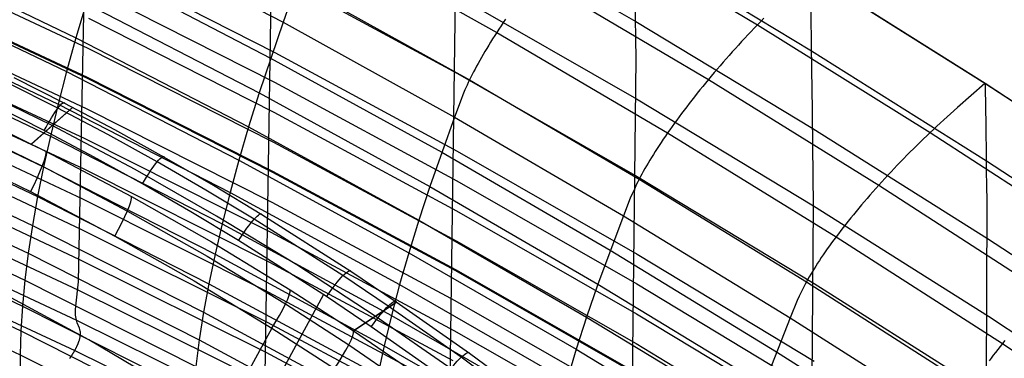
# Model space of a CAD drawing. Extents: x -3677 to -3089, y -67 to 482.
# Tile 108 of 110: x -3226 to -3175, y 408 to 425. Entities that reach past the tile are written whole.
import ezdxf

# ---------------------------------------------------------------- set-up
doc = ezdxf.new("R2010")
doc.units = 0
doc.layers.add('CURVA_ORIGIN', color=125, linetype='CONTINUOUS')

msp = doc.modelspace()

# ---------------------------------------------------------------- linework, layer by layer
at = {"layer": 'CURVA_ORIGIN'}
for p, q in [((-3222.97, 411.908, 327.654), (-3222.435, 438.827, 409.718)), ((-3213.306, 407.109, 329.213), (-3212.857, 434.938, 414.387)), ((-3203.42, 430.736, 419.092), (-3194.109, 425.401, 420.826)), ((-3196.86, 430.638, 446.227), (-3187.797, 425.229, 447.985)), ((-3221.398, 430.056, 435.066), (-3212.382, 425.356, 436.592)), ((-3210.285, 429.845, 442.501), (-3201.306, 424.832, 444.128)), ((-3203.78, 402.046, 330.858), (-3203.405, 429.814, 416.043)), ((-3194.175, 429.419, 433.19), (-3184.995, 423.883, 434.989)), ((-3232.256, 428.594, 363.008), (-3222.493, 424.013, 364.497)), ((-3232.194, 428.911, 423.457), (-3223.111, 424.547, 424.874)), ((-3222.412, 428.674, 378.754), (-3212.813, 423.798, 380.339)), ((-3222.012, 428.171, 431.698), (-3213.022, 423.504, 433.214)), ((-3212.799, 427.82, 392.701), (-3203.347, 422.704, 394.364)), ((-3199.286, 427.688, 445.767), (-3190.341, 422.389, 447.488)), ((-3194.083, 423.464, 414.681), (-3194.149, 427.622, 428.406)), ((-3176.013, 422.18, 449.211), (-3185.084, 427.883, 447.358)), ((-3185.066, 427.904, 447.351), (-3175.999, 422.196, 449.206)), ((-3232.66, 427.139, 420), (-3223.596, 422.802, 421.408)), ((-3232.303, 427.028, 358.26), (-3222.535, 422.455, 359.746)), ((-3232.301, 427.083, 358.428), (-3222.533, 422.51, 359.914)), ((-3222.432, 427.122, 374.001), (-3212.83, 422.249, 375.585)), ((-3211.632, 427.319, 439.875), (-3202.718, 422.37, 441.482)), ((-3203.37, 426.721, 406.728), (-3194.062, 421.383, 408.462)), ((-3222.583, 426.337, 428.305), (-3223.111, 424.547, 424.874)), ((-3222.583, 426.337, 428.305), (-3213.615, 421.699, 429.811)), ((-3212.052, 426.293, 438.276), (-3212.382, 425.356, 436.592)), ((-3184.995, 423.883, 434.989), (-3185.02, 426.054, 439.962)), ((-3232.359, 425.458, 353.512), (-3222.585, 420.895, 354.995)), ((-3222.458, 425.569, 369.249), (-3212.853, 420.699, 370.831)), ((-3200.851, 425.521, 444.64), (-3200.968, 425.347, 444.518)), ((-3187.462, 425.572, 447.953), (-3187.63, 425.401, 447.971)), ((-3233.084, 425.421, 416.519), (-3224.037, 421.109, 417.919)), ((-3212.382, 425.356, 436.592), (-3213.615, 421.699, 429.811)), ((-3212.382, 425.356, 436.592), (-3203.498, 420.444, 438.187)), ((-3201.196, 425.002, 444.263), (-3201.306, 424.832, 444.128)), ((-3201.083, 425.174, 444.392), (-3201.196, 425.002, 444.263)), ((-3200.968, 425.347, 444.518), (-3201.083, 425.174, 444.392)), ((-3194.109, 425.401, 420.826), (-3184.935, 419.862, 422.626)), ((-3187.964, 425.056, 447.992), (-3188.13, 424.882, 447.995)), ((-3187.797, 425.229, 447.985), (-3187.964, 425.056, 447.992)), ((-3187.63, 425.401, 447.971), (-3187.797, 425.229, 447.985)), ((-3187.797, 425.229, 447.985), (-3178.853, 419.646, 449.799)), ((-3223.111, 424.547, 424.874), (-3223.596, 422.802, 421.408)), ((-3223.111, 424.547, 424.874), (-3214.164, 419.936, 426.371)), ((-3201.52, 424.497, 443.848), (-3201.623, 424.332, 443.702)), ((-3201.414, 424.664, 443.99), (-3201.52, 424.497, 443.848)), ((-3201.306, 424.832, 444.128), (-3201.414, 424.664, 443.99)), ((-3201.306, 424.832, 444.128), (-3192.458, 419.625, 445.82)), ((-3188.459, 424.531, 447.983), (-3188.623, 424.355, 447.969)), ((-3188.295, 424.707, 447.991), (-3188.459, 424.531, 447.983)), ((-3188.13, 424.882, 447.995), (-3188.295, 424.707, 447.991)), ((-3222.493, 424.013, 364.497), (-3212.882, 419.148, 366.078)), ((-3201.822, 424.006, 443.399), (-3201.917, 423.846, 443.241)), ((-3201.724, 424.168, 443.552), (-3201.822, 424.006, 443.399)), ((-3201.623, 424.332, 443.702), (-3201.724, 424.168, 443.552)), ((-3188.946, 424, 447.926), (-3189.107, 423.821, 447.897)), ((-3188.785, 424.177, 447.95), (-3188.946, 424, 447.926)), ((-3188.623, 424.355, 447.969), (-3188.785, 424.177, 447.95)), ((-3233.466, 423.753, 413.008), (-3224.434, 419.464, 414.401)), ((-3232.423, 423.885, 348.766), (-3222.643, 419.333, 350.246)), ((-3213.022, 423.504, 433.214), (-3204.161, 418.622, 434.799)), ((-3212.813, 423.798, 380.339), (-3203.356, 418.684, 382.001)), ((-3202.1, 423.532, 442.916), (-3202.188, 423.379, 442.748)), ((-3202.01, 423.688, 443.08), (-3202.1, 423.532, 442.916)), ((-3201.917, 423.846, 443.241), (-3202.01, 423.688, 443.08)), ((-3194.386, 396.748, 332.58), (-3194.083, 423.464, 414.681)), ((-3189.424, 423.463, 447.823), (-3189.58, 423.284, 447.779)), ((-3189.266, 423.642, 447.862), (-3189.424, 423.463, 447.823)), ((-3189.107, 423.821, 447.897), (-3189.266, 423.642, 447.862)), ((-3184.987, 423.242, 433.373), (-3184.995, 423.883, 434.989)), ((-3184.995, 423.883, 434.989), (-3175.935, 418.174, 436.844)), ((-3202.433, 422.931, 442.224), (-3202.508, 422.787, 442.043)), ((-3202.354, 423.078, 442.402), (-3202.433, 422.931, 442.224)), ((-3202.272, 423.227, 442.577), (-3202.354, 423.078, 442.402)), ((-3202.188, 423.379, 442.748), (-3202.272, 423.227, 442.577)), ((-3189.889, 422.926, 447.677), (-3190.042, 422.747, 447.619)), ((-3189.736, 423.105, 447.73), (-3189.889, 422.926, 447.677)), ((-3189.58, 423.284, 447.779), (-3189.736, 423.105, 447.73)), ((-3184.979, 422.664, 431.789), (-3184.987, 423.242, 433.373)), ((-3223.693, 421.149, 164.683), (-3226.318, 422.471, 164.301)), ((-3223.596, 422.802, 421.408), (-3224.037, 421.109, 417.919)), ((-3223.596, 422.802, 421.408), (-3214.669, 418.217, 422.898)), ((-3222.535, 422.455, 359.746), (-3212.92, 417.596, 361.325)), ((-3222.533, 422.51, 359.914), (-3212.918, 417.651, 361.493)), ((-3203.347, 422.704, 394.364), (-3194.037, 417.365, 396.099)), ((-3202.651, 422.506, 441.672), (-3202.718, 422.37, 441.482)), ((-3202.581, 422.645, 441.859), (-3202.651, 422.506, 441.672)), ((-3202.508, 422.787, 442.043), (-3202.581, 422.645, 441.859)), ((-3190.341, 422.389, 447.488), (-3190.489, 422.211, 447.416)), ((-3190.192, 422.568, 447.556), (-3190.341, 422.389, 447.488)), ((-3190.341, 422.389, 447.488), (-3181.515, 416.918, 449.265)), ((-3190.042, 422.747, 447.619), (-3190.192, 422.568, 447.556)), ((-3184.971, 422.138, 430.232), (-3184.979, 422.664, 431.789)), ((-3233.805, 422.138, 409.471), (-3224.787, 417.869, 410.857)), ((-3232.494, 422.309, 344.021), (-3222.707, 417.769, 345.496)), ((-3224.348, 420.003, 156.053), (-3228.72, 422.145, 155.423)), ((-3224.044, 420.902, 166.181), (-3226.657, 422.217, 165.799)), ((-3212.83, 422.249, 375.585), (-3203.369, 417.137, 377.246)), ((-3202.842, 422.105, 441.094), (-3202.955, 421.851, 440.696)), ((-3202.781, 422.236, 441.29), (-3202.842, 422.105, 441.094)), ((-3202.718, 422.37, 441.482), (-3202.781, 422.236, 441.29)), ((-3202.718, 422.37, 441.482), (-3193.933, 417.227, 443.153)), ((-3190.634, 422.033, 447.34), (-3190.778, 421.855, 447.259)), ((-3190.489, 422.211, 447.416), (-3190.634, 422.033, 447.34)), ((-3184.889, 415.842, 410.263), (-3184.971, 422.138, 430.232)), ((-3176.013, 422.18, 449.211), (-3176.726, 421.561, 449.409)), ((-3167.053, 416.32, 451.116), (-3176.013, 422.18, 449.211)), ((-3175.999, 422.196, 449.206), (-3167.043, 416.331, 451.112)), ((-3175.997, 422.194, 449.044), (-3175.999, 422.196, 449.206)), ((-3175.996, 422.189, 448.88), (-3175.997, 422.194, 449.044)), ((-3175.995, 422.181, 448.714), (-3175.996, 422.189, 448.88)), ((-3175.994, 422.169, 448.547), (-3175.995, 422.181, 448.714)), ((-3175.992, 422.136, 448.208), (-3175.994, 422.169, 448.547)), ((-3175.99, 422.091, 447.863), (-3175.992, 422.136, 448.208)), ((-3175.988, 422.035, 447.512), (-3175.99, 422.091, 447.863)), ((-3175.986, 421.968, 447.156), (-3175.988, 422.035, 447.512)), ((-3175.983, 421.891, 446.794), (-3175.986, 421.968, 447.156)), ((-3175.981, 421.804, 446.428), (-3175.983, 421.891, 446.794)), ((-3213.615, 421.699, 429.811), (-3214.164, 419.936, 426.371)), ((-3213.615, 421.699, 429.811), (-3204.776, 416.846, 431.387)), ((-3203.059, 421.604, 440.29), (-3203.155, 421.364, 439.877)), ((-3202.955, 421.851, 440.696), (-3203.059, 421.604, 440.29)), ((-3194.062, 421.383, 408.462), (-3184.889, 415.842, 410.263)), ((-3191.059, 421.503, 447.085), (-3191.197, 421.327, 446.991)), ((-3190.92, 421.679, 447.174), (-3191.059, 421.503, 447.085)), ((-3190.778, 421.855, 447.259), (-3190.92, 421.679, 447.174)), ((-3176.726, 421.561, 449.409), (-3177.439, 420.934, 449.588)), ((-3175.979, 421.708, 446.056), (-3175.981, 421.804, 446.428)), ((-3175.977, 421.603, 445.681), (-3175.979, 421.708, 446.056)), ((-3175.973, 421.369, 444.917), (-3175.977, 421.603, 445.681)), ((-3175.969, 421.106, 444.139), (-3175.973, 421.369, 444.917)), ((-3224.753, 419.748, 166.953), (-3227.34, 421.054, 166.574)), ((-3225.418, 419.052, 147.247), (-3223.292, 420.942, 164.742)), ((-3225.41, 419.048, 147.248), (-3223.284, 420.938, 164.743)), ((-3224.037, 421.109, 417.919), (-3224.434, 419.464, 414.401)), ((-3221.459, 419.538, 166.574), (-3224.044, 420.902, 166.181)), ((-3224.037, 421.109, 417.919), (-3215.126, 416.546, 419.401)), ((-3221.096, 419.779, 165.075), (-3223.693, 421.149, 164.683)), ((-3222.585, 420.895, 354.995), (-3212.964, 416.043, 356.572)), ((-3203.155, 421.364, 439.877), (-3203.498, 420.444, 438.187)), ((-3191.467, 420.979, 446.79), (-3191.599, 420.806, 446.683)), ((-3191.333, 421.152, 446.893), (-3191.467, 420.979, 446.79)), ((-3191.197, 421.327, 446.991), (-3191.333, 421.152, 446.893)), ((-3177.439, 420.934, 449.588), (-3177.795, 420.618, 449.664)), ((-3175.965, 420.819, 443.348), (-3175.969, 421.106, 444.139)), ((-3234.103, 420.575, 405.907), (-3225.095, 416.325, 407.287)), ((-3229.13, 420.848, 146.724), (-3224.652, 418.667, 147.359)), ((-3212.853, 420.699, 370.831), (-3203.388, 415.59, 372.491)), ((-3203.498, 420.444, 438.187), (-3204.776, 416.846, 431.387)), ((-3203.498, 420.444, 438.187), (-3194.741, 415.336, 439.846)), ((-3191.856, 420.463, 446.457), (-3191.981, 420.293, 446.338)), ((-3191.729, 420.634, 446.573), (-3191.856, 420.463, 446.457)), ((-3191.599, 420.806, 446.683), (-3191.729, 420.634, 446.573)), ((-3177.795, 420.618, 449.664), (-3178.149, 420.298, 449.726)), ((-3175.957, 420.191, 441.739), (-3175.965, 420.819, 443.348)), ((-3229.315, 420.076, 145.44), (-3224.851, 417.903, 146.077)), ((-3220.041, 417.724, 156.715), (-3224.348, 420.003, 156.053)), ((-3214.164, 419.936, 426.371), (-3214.669, 418.217, 422.898)), ((-3214.164, 419.936, 426.371), (-3205.345, 415.11, 427.938)), ((-3192.224, 419.956, 446.087), (-3192.343, 419.79, 445.955)), ((-3192.104, 420.124, 446.215), (-3192.224, 419.956, 446.087)), ((-3191.981, 420.293, 446.338), (-3192.104, 420.124, 446.215)), ((-3184.935, 419.862, 422.626), (-3175.88, 414.151, 424.482)), ((-3178.502, 419.974, 449.772), (-3178.678, 419.81, 449.788)), ((-3178.326, 420.136, 449.751), (-3178.502, 419.974, 449.772)), ((-3178.149, 420.298, 449.726), (-3178.326, 420.136, 449.751)), ((-3175.935, 418.174, 436.844), (-3175.957, 420.191, 441.739)), ((-3224.434, 419.464, 414.401), (-3224.787, 417.869, 410.857)), ((-3222.194, 418.395, 167.343), (-3224.753, 419.748, 166.953)), ((-3224.434, 419.464, 414.401), (-3215.538, 414.922, 415.876)), ((-3222.643, 419.333, 350.246), (-3213.016, 414.489, 351.82)), ((-3218.901, 418.126, 166.978), (-3221.459, 419.538, 166.574)), ((-3218.527, 418.361, 165.478), (-3221.096, 419.779, 165.075)), ((-3192.571, 419.461, 445.68), (-3192.682, 419.299, 445.536)), ((-3192.458, 419.625, 445.82), (-3192.571, 419.461, 445.68)), ((-3192.343, 419.79, 445.955), (-3192.458, 419.625, 445.82)), ((-3192.458, 419.625, 445.82), (-3183.728, 414.247, 447.566)), ((-3179.027, 419.48, 449.804), (-3179.201, 419.314, 449.804)), ((-3178.853, 419.646, 449.799), (-3179.027, 419.48, 449.804)), ((-3178.678, 419.81, 449.788), (-3178.853, 419.646, 449.799)), ((-3178.853, 419.646, 449.799), (-3170.02, 413.907, 451.663)), ((-3234.357, 419.068, 402.323), (-3225.358, 414.832, 403.698)), ((-3212.882, 419.148, 366.078), (-3203.413, 414.042, 367.737)), ((-3192.998, 418.822, 445.082), (-3193.097, 418.666, 444.924)), ((-3192.895, 418.979, 445.237), (-3192.998, 418.822, 445.082)), ((-3192.79, 419.138, 445.389), (-3192.895, 418.979, 445.237)), ((-3192.682, 419.299, 445.536), (-3192.79, 419.138, 445.389)), ((-3179.545, 418.977, 449.787), (-3179.716, 418.808, 449.771)), ((-3179.374, 419.146, 449.798), (-3179.545, 418.977, 449.787)), ((-3179.201, 419.314, 449.804), (-3179.374, 419.146, 449.798)), ((-3229.89, 418.734, 145.061), (-3225.463, 416.583, 145.691)), ((-3227.653, 418.508, 339.999), (-3222.777, 416.204, 340.748)), ((-3224.652, 418.667, 147.359), (-3220.23, 416.336, 148.028)), ((-3219.663, 416.994, 167.743), (-3222.194, 418.395, 167.343)), ((-3215.987, 416.896, 165.892), (-3218.527, 418.361, 165.478)), ((-3204.161, 418.622, 434.799), (-3195.427, 413.545, 436.448)), ((-3203.356, 418.684, 382.001), (-3194.04, 413.347, 383.735)), ((-3193.289, 418.361, 444.595), (-3193.38, 418.211, 444.426)), ((-3193.194, 418.513, 444.761), (-3193.289, 418.361, 444.595)), ((-3193.097, 418.666, 444.924), (-3193.194, 418.513, 444.761)), ((-3180.055, 418.467, 449.723), (-3180.223, 418.296, 449.692)), ((-3179.886, 418.638, 449.75), (-3180.055, 418.467, 449.723)), ((-3179.716, 418.808, 449.771), (-3179.886, 418.638, 449.75)), ((-3224.787, 417.869, 410.857), (-3225.095, 416.325, 407.287)), ((-3224.851, 417.903, 146.077), (-3220.443, 415.581, 146.748)), ((-3224.787, 417.869, 410.857), (-3215.903, 413.346, 412.326)), ((-3216.372, 416.667, 167.393), (-3218.901, 418.126, 166.978)), ((-3214.669, 418.217, 422.898), (-3215.126, 416.546, 419.401)), ((-3214.669, 418.217, 422.898), (-3205.867, 413.416, 424.457)), ((-3193.553, 417.918, 444.078), (-3193.635, 417.775, 443.899)), ((-3193.468, 418.064, 444.254), (-3193.553, 417.918, 444.078)), ((-3193.38, 418.211, 444.426), (-3193.468, 418.064, 444.254)), ((-3180.555, 417.952, 449.614), (-3180.719, 417.78, 449.567)), ((-3180.39, 418.124, 449.655), (-3180.555, 417.952, 449.614)), ((-3180.223, 418.296, 449.692), (-3180.39, 418.124, 449.655)), ((-3175.928, 417.564, 435.245), (-3175.935, 418.174, 436.844)), ((-3175.935, 418.174, 436.844), (-3166.988, 412.309, 438.75)), ((-3234.569, 417.612, 398.712), (-3225.577, 413.39, 400.083)), ((-3222.707, 417.769, 345.496), (-3213.073, 412.933, 347.068)), ((-3215.819, 415.318, 157.405), (-3220.041, 417.724, 156.715)), ((-3212.92, 417.596, 361.325), (-3203.445, 412.494, 362.983)), ((-3212.918, 417.651, 361.493), (-3203.444, 412.549, 363.151)), ((-3194.037, 417.365, 396.099), (-3184.862, 411.823, 397.9)), ((-3193.863, 417.36, 443.344), (-3193.933, 417.227, 443.153)), ((-3193.79, 417.496, 443.532), (-3193.863, 417.36, 443.344)), ((-3193.715, 417.634, 443.717), (-3193.79, 417.496, 443.532)), ((-3193.635, 417.775, 443.899), (-3193.715, 417.634, 443.717)), ((-3181.042, 417.435, 449.461), (-3181.201, 417.262, 449.4)), ((-3180.881, 417.607, 449.516), (-3181.042, 417.435, 449.461)), ((-3180.719, 417.78, 449.567), (-3180.881, 417.607, 449.516)), ((-3175.921, 417.004, 433.67), (-3175.928, 417.564, 435.245)), ((-3227.731, 416.935, 335.253), (-3222.851, 414.637, 336)), ((-3217.158, 415.546, 168.153), (-3219.663, 416.994, 167.743)), ((-3213.476, 415.385, 166.314), (-3215.987, 416.896, 165.892)), ((-3204.776, 416.846, 431.387), (-3205.345, 415.11, 427.938)), ((-3204.776, 416.846, 431.387), (-3196.063, 411.798, 433.026)), ((-3203.369, 417.137, 377.246), (-3194.049, 411.801, 378.98)), ((-3194.062, 416.968, 442.763), (-3194.179, 416.718, 442.363)), ((-3193.999, 417.096, 442.959), (-3194.062, 416.968, 442.763)), ((-3193.933, 417.227, 443.153), (-3193.999, 417.096, 442.959)), ((-3193.933, 417.227, 443.153), (-3185.265, 411.913, 444.878)), ((-3181.515, 416.918, 449.265), (-3181.669, 416.746, 449.191)), ((-3181.359, 417.09, 449.335), (-3181.515, 416.918, 449.265)), ((-3181.515, 416.918, 449.265), (-3172.8, 411.294, 451.092)), ((-3181.201, 417.262, 449.4), (-3181.359, 417.09, 449.335)), ((-3175.907, 415.992, 430.577), (-3175.921, 417.004, 433.67)), ((-3225.463, 416.583, 145.691), (-3221.091, 414.285, 146.355)), ((-3225.095, 416.325, 407.287), (-3225.358, 414.832, 403.698)), ((-3225.095, 416.325, 407.287), (-3216.222, 411.817, 408.751)), ((-3220.23, 416.336, 148.028), (-3216.082, 413.981, 148.695)), ((-3213.871, 415.162, 167.816), (-3216.372, 416.667, 167.393)), ((-3215.126, 416.546, 419.401), (-3215.538, 414.922, 415.876)), ((-3215.126, 416.546, 419.401), (-3206.341, 411.767, 420.952)), ((-3194.287, 416.476, 441.955), (-3194.387, 416.241, 441.541)), ((-3194.179, 416.718, 442.363), (-3194.287, 416.476, 441.955)), ((-3181.971, 416.404, 449.03), (-3182.12, 416.233, 448.943)), ((-3181.821, 416.575, 449.113), (-3181.971, 416.404, 449.03)), ((-3181.669, 416.746, 449.191), (-3181.821, 416.575, 449.113)), ((-3234.737, 416.21, 395.076), (-3225.75, 411.999, 396.444)), ((-3222.777, 416.204, 340.748), (-3213.135, 411.377, 342.316)), ((-3212.964, 416.043, 356.572), (-3203.484, 410.945, 358.229)), ((-3194.387, 416.241, 441.541), (-3194.741, 415.336, 439.846)), ((-3185.12, 391.232, 334.373), (-3184.889, 415.842, 410.263)), ((-3184.889, 415.842, 410.263), (-3175.837, 410.13, 412.12)), ((-3182.41, 415.894, 448.756), (-3182.552, 415.725, 448.655)), ((-3182.266, 416.063, 448.851), (-3182.41, 415.894, 448.756)), ((-3182.12, 416.233, 448.943), (-3182.266, 416.063, 448.851)), ((-3175.972, 385.521, 336.229), (-3175.907, 415.992, 430.577)), ((-3227.812, 415.361, 330.507), (-3222.928, 413.07, 331.252)), ((-3220.443, 415.581, 146.748), (-3216.308, 413.235, 147.416)), ((-3214.682, 414.052, 168.572), (-3217.158, 415.546, 168.153)), ((-3211.674, 412.786, 158.12), (-3215.819, 415.318, 157.405)), ((-3208.862, 412.445, 167.126), (-3213.476, 415.385, 166.314)), ((-3203.388, 415.59, 372.491), (-3194.064, 410.256, 374.225)), ((-3194.741, 415.336, 439.846), (-3196.063, 411.798, 433.026)), ((-3194.741, 415.336, 439.846), (-3186.102, 410.057, 441.56)), ((-3182.83, 415.39, 448.442), (-3182.966, 415.223, 448.33)), ((-3182.692, 415.557, 448.551), (-3182.83, 415.39, 448.442)), ((-3182.552, 415.725, 448.655), (-3182.692, 415.557, 448.551)), ((-3234.863, 414.861, 391.416), (-3225.878, 410.659, 392.781)), ((-3225.358, 414.832, 403.698), (-3225.577, 413.39, 400.083)), ((-3225.358, 414.832, 403.698), (-3216.493, 410.34, 405.158)), ((-3215.538, 414.922, 415.876), (-3215.903, 413.346, 412.326)), ((-3215.538, 414.922, 415.876), (-3206.766, 410.164, 417.422)), ((-3209.275, 412.233, 168.629), (-3213.871, 415.162, 167.816)), ((-3205.345, 415.11, 427.938), (-3205.867, 413.416, 424.457)), ((-3205.345, 415.11, 427.938), (-3196.651, 410.088, 429.569)), ((-3183.229, 414.894, 448.092), (-3183.358, 414.73, 447.966)), ((-3183.099, 415.058, 448.213), (-3183.229, 414.894, 448.092)), ((-3182.966, 415.223, 448.33), (-3183.099, 415.058, 448.213)), ((-3222.851, 414.637, 336), (-3213.202, 409.821, 337.565)), ((-3221.091, 414.285, 146.355), (-3216.989, 411.963, 147.016)), ((-3213.016, 414.489, 351.82), (-3203.529, 409.396, 353.475)), ((-3183.728, 414.247, 447.566), (-3183.846, 414.088, 447.425)), ((-3183.607, 414.407, 447.704), (-3183.728, 414.247, 447.566)), ((-3183.728, 414.247, 447.566), (-3175.108, 408.717, 449.362)), ((-3183.484, 414.568, 447.837), (-3183.607, 414.407, 447.704)), ((-3183.358, 414.73, 447.966), (-3183.484, 414.568, 447.837)), ((-3227.895, 413.786, 325.761), (-3223.007, 411.501, 326.504)), ((-3216.082, 413.981, 148.695), (-3212.011, 411.505, 149.386)), ((-3210.129, 411.145, 169.378), (-3214.682, 414.052, 168.572)), ((-3203.413, 414.042, 367.737), (-3194.084, 408.711, 369.47)), ((-3184.074, 413.775, 447.131), (-3184.184, 413.62, 446.978)), ((-3183.961, 413.931, 447.28), (-3184.074, 413.775, 447.131)), ((-3183.846, 414.088, 447.425), (-3183.961, 413.931, 447.28)), ((-3175.88, 414.151, 424.482), (-3166.939, 408.287, 426.388)), ((-3234.945, 413.567, 387.735), (-3225.96, 409.371, 389.098)), ((-3225.577, 413.39, 400.083), (-3225.75, 411.999, 396.444)), ((-3225.577, 413.39, 400.083), (-3216.718, 408.909, 401.539)), ((-3216.308, 413.235, 147.416), (-3212.249, 410.769, 148.109)), ((-3215.903, 413.346, 412.326), (-3216.222, 411.817, 408.751)), ((-3215.903, 413.346, 412.326), (-3207.143, 408.606, 413.866)), ((-3205.867, 413.416, 424.457), (-3206.341, 411.767, 420.952)), ((-3205.867, 413.416, 424.457), (-3197.19, 408.418, 426.08)), ((-3195.427, 413.545, 436.448), (-3186.811, 408.295, 438.153)), ((-3194.04, 413.347, 383.735), (-3184.859, 407.806, 385.536)), ((-3184.395, 413.316, 446.661), (-3184.496, 413.167, 446.497)), ((-3184.291, 413.467, 446.821), (-3184.395, 413.316, 446.661)), ((-3184.184, 413.62, 446.978), (-3184.291, 413.467, 446.821)), ((-3222.928, 413.07, 331.252), (-3213.271, 408.263, 332.813)), ((-3213.073, 412.933, 347.068), (-3203.579, 407.847, 348.721)), ((-3207.609, 410.134, 158.857), (-3211.674, 412.786, 158.12)), ((-3184.782, 412.73, 445.986), (-3184.87, 412.588, 445.809)), ((-3184.69, 412.873, 446.16), (-3184.782, 412.73, 445.986)), ((-3184.594, 413.019, 446.33), (-3184.69, 412.873, 446.16)), ((-3184.496, 413.167, 446.497), (-3184.594, 413.019, 446.33)), ((-3234.983, 412.329, 384.033), (-3225.997, 408.137, 385.396)), ((-3227.98, 412.211, 321.016), (-3223.088, 409.933, 321.756)), ((-3206.934, 410.659, 169.061), (-3209.275, 412.233, 168.629)), ((-3206.512, 410.865, 167.557), (-3208.862, 412.445, 167.126)), ((-3203.445, 412.494, 362.983), (-3194.111, 407.166, 364.714)), ((-3203.444, 412.549, 363.151), (-3194.11, 407.22, 364.883)), ((-3185.038, 412.311, 445.445), (-3185.117, 412.176, 445.259)), ((-3184.956, 412.448, 445.629), (-3185.038, 412.311, 445.445)), ((-3184.87, 412.588, 445.809), (-3184.956, 412.448, 445.629)), ((-3225.75, 411.999, 396.444), (-3225.878, 410.659, 392.781)), ((-3225.75, 411.999, 396.444), (-3216.896, 407.527, 397.896)), ((-3223.112, 410.661, 324.273), (-3222.97, 411.908, 327.654)), ((-3216.989, 411.963, 147.016), (-3212.962, 409.522, 147.702)), ((-3216.222, 411.817, 408.751), (-3216.493, 410.34, 405.158)), ((-3216.222, 411.817, 408.751), (-3207.472, 407.093, 410.286)), ((-3206.341, 411.767, 420.952), (-3206.766, 410.164, 417.422)), ((-3206.341, 411.767, 420.952), (-3197.678, 406.792, 422.568)), ((-3196.063, 411.798, 433.026), (-3196.651, 410.088, 429.569)), ((-3196.063, 411.798, 433.026), (-3187.467, 406.574, 434.723)), ((-3194.049, 411.801, 378.98), (-3184.865, 406.261, 380.781)), ((-3185.334, 411.785, 444.684), (-3185.399, 411.659, 444.487)), ((-3185.265, 411.913, 444.878), (-3185.334, 411.785, 444.684)), ((-3185.193, 412.043, 445.07), (-3185.265, 411.913, 444.878)), ((-3185.265, 411.913, 444.878), (-3176.708, 406.447, 446.653)), ((-3185.117, 412.176, 445.259), (-3185.193, 412.043, 445.07)), ((-3184.862, 411.823, 397.9), (-3175.809, 406.11, 399.757)), ((-3222.441, 408.901, 168.932), (-3226.652, 411.192, 168.298)), ((-3223.007, 411.501, 326.504), (-3213.342, 406.706, 328.062)), ((-3219.273, 394.727, 171.46), (-3210.279, 411.246, 169.351)), ((-3213.135, 411.377, 342.316), (-3203.634, 406.297, 343.967)), ((-3212.011, 411.505, 149.386), (-3208.722, 409.381, 149.972)), ((-3185.633, 411.178, 443.676), (-3185.736, 410.947, 443.26)), ((-3185.521, 411.415, 444.085), (-3185.633, 411.178, 443.676)), ((-3185.399, 411.659, 444.487), (-3185.521, 411.415, 444.085)), ((-3225.878, 410.659, 392.781), (-3225.96, 409.371, 389.098)), ((-3225.878, 410.659, 392.781), (-3217.027, 406.195, 394.232)), ((-3223.127, 410.461, 323.69), (-3223.112, 410.661, 324.273)), ((-3212.249, 410.769, 148.109), (-3208.972, 408.653, 148.696)), ((-3207.809, 409.583, 169.806), (-3210.129, 411.145, 169.378)), ((-3208.73, 409.387, 149.97), (-3206.512, 410.865, 167.557)), ((-3208.722, 409.381, 149.972), (-3206.504, 410.859, 167.559)), ((-3203.15, 408.005, 169.778), (-3206.934, 410.659, 169.061)), ((-3202.718, 408.204, 168.274), (-3206.512, 410.865, 167.557)), ((-3203.484, 410.945, 358.229), (-3194.142, 405.62, 359.959)), ((-3185.736, 410.947, 443.26), (-3186.102, 410.057, 441.56)), ((-3228.065, 410.635, 316.271), (-3223.168, 408.364, 317.009)), ((-3223.13, 410.364, 323.389), (-3223.127, 410.461, 323.69)), ((-3223.13, 410.271, 323.081), (-3223.13, 410.364, 323.389)), ((-3223.126, 410.18, 322.765), (-3223.13, 410.271, 323.081)), ((-3223.118, 410.094, 322.439), (-3223.126, 410.18, 322.765)), ((-3216.493, 410.34, 405.158), (-3216.718, 408.909, 401.539)), ((-3216.493, 410.34, 405.158), (-3207.751, 405.629, 406.688)), ((-3206.766, 410.164, 417.422), (-3207.143, 408.606, 413.866)), ((-3206.766, 410.164, 417.422), (-3198.117, 405.208, 419.031)), ((-3194.064, 410.256, 374.225), (-3184.875, 404.717, 376.025)), ((-3223.105, 410.011, 322.103), (-3223.118, 410.094, 322.439)), ((-3223.088, 409.933, 321.756), (-3223.105, 410.011, 322.103)), ((-3223.038, 409.789, 321.03), (-3223.088, 409.933, 321.756)), ((-3223.088, 409.933, 321.756), (-3213.414, 405.148, 323.311)), ((-3222.924, 409.512, 319.548), (-3223.038, 409.789, 321.03)), ((-3213.202, 409.821, 337.565), (-3203.692, 404.747, 339.213)), ((-3203.614, 407.369, 159.61), (-3207.609, 410.134, 158.857)), ((-3196.651, 410.088, 429.569), (-3197.19, 408.418, 426.08)), ((-3196.651, 410.088, 429.569), (-3188.073, 404.89, 431.257)), ((-3186.102, 410.057, 441.56), (-3187.467, 406.574, 434.723)), ((-3186.102, 410.057, 441.56), (-3177.574, 404.624, 443.325)), ((-3175.837, 410.13, 412.12), (-3166.898, 404.266, 414.025)), ((-3225.96, 409.371, 389.098), (-3225.997, 408.137, 385.396)), ((-3225.96, 409.371, 389.098), (-3217.109, 404.912, 390.547)), ((-3222.902, 409.438, 319.192), (-3222.924, 409.512, 319.548)), ((-3222.886, 409.358, 318.849), (-3222.902, 409.438, 319.192)), ((-3222.881, 409.315, 318.683), (-3222.886, 409.358, 318.849)), ((-3222.886, 409.1, 318.002), (-3222.883, 409.126, 318.072)), ((-3222.883, 409.126, 318.072), (-3222.879, 409.177, 318.216)), ((-3222.878, 409.271, 318.522), (-3222.881, 409.315, 318.683)), ((-3222.879, 409.177, 318.216), (-3222.877, 409.225, 318.367)), ((-3222.877, 409.225, 318.367), (-3222.878, 409.271, 318.522)), ((-3212.962, 409.522, 147.702), (-3222.05, 392.862, 149.861)), ((-3212.962, 409.522, 147.702), (-3209.71, 407.426, 148.283)), ((-3208.722, 409.381, 149.972), (-3203.931, 406.097, 150.863)), ((-3204.053, 406.946, 170.518), (-3207.809, 409.583, 169.806)), ((-3203.529, 409.396, 353.475), (-3194.18, 404.075, 355.204)), ((-3223.049, 408.596, 317.169), (-3223.04, 408.616, 317.187)), ((-3223.04, 408.616, 317.187), (-3223.031, 408.635, 317.206)), ((-3223.031, 408.635, 317.206), (-3223.023, 408.654, 317.226)), ((-3223.023, 408.654, 317.226), (-3223.015, 408.673, 317.246)), ((-3223.015, 408.673, 317.246), (-3223.007, 408.691, 317.267)), ((-3223.007, 408.691, 317.267), (-3222.999, 408.71, 317.289)), ((-3222.999, 408.71, 317.289), (-3222.992, 408.728, 317.311)), ((-3222.992, 408.728, 317.311), (-3222.985, 408.746, 317.334)), ((-3222.985, 408.746, 317.334), (-3222.978, 408.763, 317.357)), ((-3222.978, 408.763, 317.357), (-3222.971, 408.781, 317.381)), ((-3222.971, 408.781, 317.381), (-3222.965, 408.798, 317.406)), ((-3222.965, 408.798, 317.406), (-3222.959, 408.815, 317.431)), ((-3222.959, 408.815, 317.431), (-3222.953, 408.832, 317.456)), ((-3222.953, 408.832, 317.456), (-3222.942, 408.865, 317.509)), ((-3222.942, 408.865, 317.509), (-3222.932, 408.897, 317.564)), ((-3222.932, 408.897, 317.564), (-3222.923, 408.928, 317.621)), ((-3222.923, 408.928, 317.621), (-3222.915, 408.959, 317.68)), ((-3222.915, 408.959, 317.68), (-3222.907, 408.988, 317.74)), ((-3222.907, 408.988, 317.74), (-3222.901, 409.017, 317.803)), ((-3222.901, 409.017, 317.803), (-3222.895, 409.046, 317.868)), ((-3222.895, 409.046, 317.868), (-3222.89, 409.073, 317.934)), ((-3222.89, 409.073, 317.934), (-3222.886, 409.1, 318.002)), ((-3218.314, 406.472, 169.596), (-3222.441, 408.901, 168.932)), ((-3216.718, 408.909, 401.539), (-3216.896, 407.527, 397.896)), ((-3216.718, 408.909, 401.539), (-3207.982, 404.21, 403.065)), ((-3208.972, 408.653, 148.696), (-3204.195, 405.38, 149.588)), ((-3194.084, 408.711, 369.47), (-3184.89, 403.173, 371.269)), ((-3175.108, 408.717, 449.362), (-3175.232, 408.563, 449.219)), ((-3174.983, 408.872, 449.501), (-3175.108, 408.717, 449.362)), ((-3175.108, 408.717, 449.362), (-3166.615, 403.023, 451.211)), ((-3225.997, 408.137, 385.396), (-3225.988, 406.957, 381.681)), ((-3225.997, 408.137, 385.396), (-3217.144, 403.68, 386.844)), ((-3223.324, 408.102, 316.932), (-3223.312, 408.122, 316.935)), ((-3223.312, 408.122, 316.935), (-3223.299, 408.141, 316.938)), ((-3223.299, 408.141, 316.938), (-3223.288, 408.161, 316.942)), ((-3223.288, 408.161, 316.942), (-3223.276, 408.18, 316.946)), ((-3223.276, 408.18, 316.946), (-3223.264, 408.199, 316.95)), ((-3223.264, 408.199, 316.95), (-3223.253, 408.218, 316.955)), ((-3223.253, 408.218, 316.955), (-3223.242, 408.237, 316.96)), ((-3223.242, 408.237, 316.96), (-3223.231, 408.255, 316.966)), ((-3223.231, 408.255, 316.966), (-3223.22, 408.274, 316.972)), ((-3223.22, 408.274, 316.972), (-3223.209, 408.292, 316.978)), ((-3223.209, 408.292, 316.978), (-3223.199, 408.31, 316.985)), ((-3223.199, 408.31, 316.985), (-3223.188, 408.328, 316.993)), ((-3223.188, 408.328, 316.993), (-3223.178, 408.346, 317)), ((-3223.178, 408.346, 317), (-3223.168, 408.364, 317.009)), ((-3223.168, 408.364, 317.009), (-3223.156, 408.386, 317.02)), ((-3223.168, 408.364, 317.009), (-3213.487, 403.59, 318.56)), ((-3223.156, 408.386, 317.02), (-3223.144, 408.409, 317.032)), ((-3223.144, 408.409, 317.032), (-3223.132, 408.43, 317.044)), ((-3223.132, 408.43, 317.044), (-3223.121, 408.452, 317.057)), ((-3223.121, 408.452, 317.057), (-3223.11, 408.473, 317.071)), ((-3223.11, 408.473, 317.071), (-3223.099, 408.494, 317.086)), ((-3223.099, 408.494, 317.086), (-3223.088, 408.515, 317.101)), ((-3223.088, 408.515, 317.101), (-3223.078, 408.536, 317.117)), ((-3223.078, 408.536, 317.117), (-3223.068, 408.556, 317.134)), ((-3223.068, 408.556, 317.134), (-3223.059, 408.576, 317.151)), ((-3223.059, 408.576, 317.151), (-3223.049, 408.596, 317.169)), ((-3213.271, 408.263, 332.813), (-3203.752, 403.196, 334.46)), ((-3207.143, 408.606, 413.866), (-3207.472, 407.093, 410.286)), ((-3207.143, 408.606, 413.866), (-3198.505, 403.668, 415.47)), ((-3198.578, 405.152, 169.08), (-3202.718, 408.204, 168.274)), ((-3197.19, 408.418, 426.08), (-3197.678, 406.792, 422.568)), ((-3197.19, 408.418, 426.08), (-3188.629, 403.242, 427.761)), ((-3186.811, 408.295, 438.153), (-3178.304, 402.889, 439.908)), ((-3175.584, 408.109, 448.767), (-3175.695, 407.961, 448.609)), ((-3175.469, 408.259, 448.922), (-3175.584, 408.109, 448.767)), ((-3175.352, 408.41, 449.072), (-3175.469, 408.259, 448.922)), ((-3175.232, 408.563, 449.219), (-3175.352, 408.41, 449.072)), ((-3223.428, 407.939, 316.922), (-3223.401, 407.981, 316.922)), ((-3223.401, 407.981, 316.922), (-3223.374, 408.022, 316.924)), ((-3223.374, 408.022, 316.924), (-3223.349, 408.062, 316.927)), ((-3223.349, 408.062, 316.927), (-3223.324, 408.102, 316.932)), ((-3199.019, 404.962, 170.583), (-3203.15, 408.005, 169.778)), ((-3175.695, 407.961, 448.609), (-3175.804, 407.814, 448.448))]:
    msp.add_line(p, q, dxfattribs=at)
at = {"layer": 'CURVA_ORIGIN', "extrusion": (-0.881247, 0.454035, -0.131362)}
msp.add_arc((1104.059, 565.344, 3010.453), 2, 97.0504, 188.7874, dxfattribs=at)
at = {"layer": 'CURVA_ORIGIN', "extrusion": (0.884411, -0.448169, 0.130237)}
msp.add_arc((-1086.128, 545.668, -3020.36), 2, 262.8694, 351.3023, dxfattribs=at)
at = {"layer": 'CURVA_ORIGIN', "extrusion": (-0.862479, 0.486756, -0.138555)}
msp.add_arc((1219.532, 581.034, 2956.626), 2, 96.5627, 188.6175, dxfattribs=at)
at = {"layer": 'CURVA_ORIGIN', "extrusion": (0.868872, -0.475886, 0.13636)}
msp.add_arc((-1183.735, 559.341, -2975.912), 2, 263.2735, 351.4542, dxfattribs=at)
at = {"layer": 'CURVA_ORIGIN', "extrusion": (-0.84325, 0.517632, -0.14487)}
msp.add_arc((1329.102, 593.084, 2900.685), 2, 96.0639, 188.4299, dxfattribs=at)
at = {"layer": 'CURVA_ORIGIN', "extrusion": (-0.825003, 0.544878, -0.149922)}
msp.add_arc((1426.248, 601.032, 2846.999), 2, 95.6213, 188.2537, dxfattribs=at)
at = {"layer": 'CURVA_ORIGIN', "extrusion": (0.837478, -0.526408, 0.146716)}
msp.add_arc((-1362.909, 579.168, -2884.689), 2, 264.0813, 351.7636, dxfattribs=at)
at = {"layer": 'CURVA_ORIGIN', "extrusion": (-0.815549, 0.558343, -0.152096)}
msp.add_arc((1474.363, 603.617, 2818.986), 2, 95.4143, 188.1673, dxfattribs=at)
at = {"layer": 'CURVA_ORIGIN', "extrusion": (0.823984, -0.546298, 0.150365)}
msp.add_arc((-1433.854, 584.692, -2845.027), 2, 264.4, 351.8828, dxfattribs=at)
at = {"layer": 'CURVA_ORIGIN', "extrusion": (-0.802501, 0.576334, -0.154372)}
msp.add_arc((1538.653, 604.874, 2779.469), 2, 95.1621, 188.0281, dxfattribs=at)

doc.saveas('drawing.dxf')
